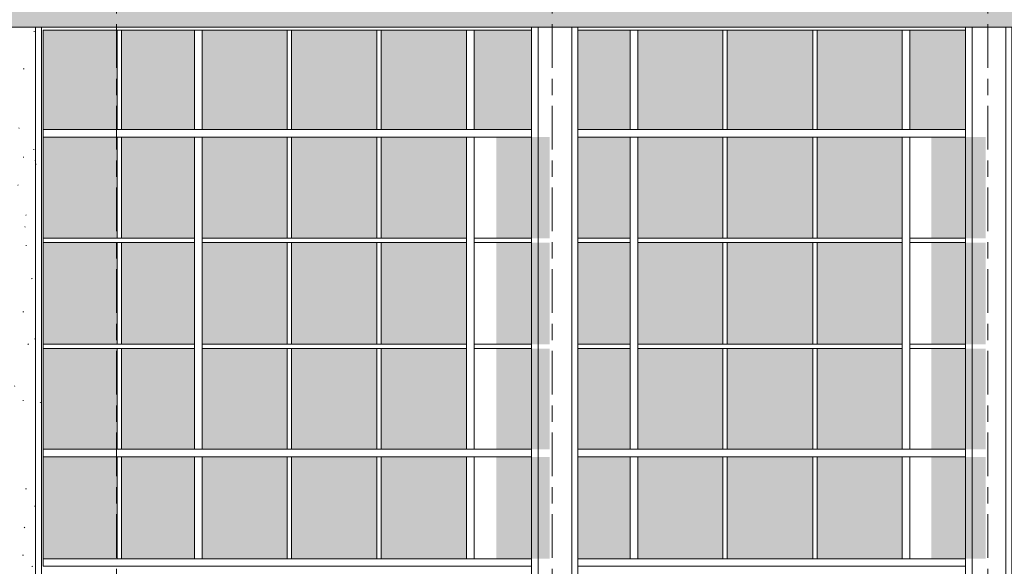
# Model space of a CAD drawing. Header units: metres. Extents: x -32 to 170, y -15 to 869.
# Tile 50 of 66: x 46 to 55, y 1 to 6. Entities that reach past the tile are written whole.
import ezdxf

# ---------------------------------------------------------------- set-up
doc = ezdxf.new("R2010")
doc.units = ezdxf.units.M
doc.header["$XCLIPFRAME"] = 2
doc.linetypes.add('_Ebene_', pattern=[0.4, 0.2, -0.1, 0, -0.1])
doc.linetypes.add('_Rasterlinie_', pattern=[0.75, 0.4, -0.1, 0.15, -0.1])
for name, color, linetype, lineweight in [('A_Ebenen', 130, 'Continuous', 5), ('A_Fassade', 113, 'Continuous', 5), ('A_Geschossdecken', 7, 'Continuous', 5), ('A_Geschossdecken_Schraffur', 7, 'Continuous', 5), ('A_Raster', 128, 'Continuous', 5), ('A_Scan-Pixelbild', 213, 'Continuous', 5), ('A_Tragwerksstützen', 7, 'Continuous', 5)]:
    doc.layers.add(name, color=color, linetype=linetype, lineweight=lineweight)
picture_1 = doc.add_image_def('image1.jpg', size_in_pixel=(17396, 4678))

# ---------------------------------------------------------------- blocks, each defined once
blk = doc.blocks.new('Curtain Wall Steel1 - Curtain Wall Steel-8092597-B')
at = {"layer": 'A_Tragwerksstützen', "color": 250, "lineweight": 9}
for p, q in [((-8.171, 6.1449), (-8.171, -1.7403)), ((-8.11, 6.1449), (-8.11, -2.8152)), ((-7.8, -2.8147), (-7.8, 6.1449)), ((-7.7465, 6.1449), (-7.7465, -1.7403)), ((-9.4658, -1.6703), (-9.4658, -0.7904)), ((-8.171, -2.7865), (-8.171, -2.7994)), ((-7.7465, -2.7865), (-7.7465, -2.7955))]:
    blk.add_line(p, q, dxfattribs=at)
blk = doc.blocks.new('Curtain Wall Steel2 - Curtain Wall Steel-8092629-B')
at = {"layer": 'A_Tragwerksstützen', "color": 250, "lineweight": 9}
for p, q in [((-4.1854, 6.1449), (-4.1854, -1.7403)), ((-4.1244, 6.1449), (-4.1244, -2.7869)), ((-3.8144, -2.7869), (-3.8144, 6.1449)), ((-3.7608, 6.1449), (-3.7608, -1.7403))]:
    blk.add_line(p, q, dxfattribs=at)
blk = doc.blocks.new('FP_83-B')
at = {"layer": 'A_Tragwerksstützen', "color": 250, "lineweight": 9}
blk.add_line((-13.0365, 6.1449), (-13.0365, -2.8048), dxfattribs=at)
at = {"layer": 'A_Tragwerksstützen'}
for p, q in [((-13.0368, 5.7501), (-13.0355, 5.7501)), ((-13.0368, 5.3437), (-13.0355, 5.3437)), ((-13.0368, 4.7341), (-13.0355, 4.7341)), ((-12.9753, 4.7458), (-12.9764, 4.7478)), ((-12.9742, 4.7439), (-12.9753, 4.7458)), ((-12.9731, 4.742), (-12.9742, 4.7439)), ((-13.0239, 3.8383), (-13.0245, 3.8363)), ((-13.0232, 3.8402), (-13.0239, 3.8383)), ((-13.0225, 3.8421), (-13.0232, 3.8402)), ((-12.9948, 3.5611), (-12.9958, 3.5631)), ((-12.9937, 3.5592), (-12.9948, 3.5611)), ((-12.9927, 3.5573), (-12.9937, 3.5592)), ((-13.0368, 3.5149), (-13.0355, 3.5149)), ((-13.0373, 3.2836), (-13.0374, 3.2855)), ((-13.0372, 3.2816), (-13.0373, 3.2836)), ((-13.037, 3.2797), (-13.0372, 3.2816)), ((-13.0368, 3.1085), (-13.0355, 3.1085)), ((-13.0293, 2.83), (-13.0299, 2.8319)), ((-13.0288, 2.8281), (-13.0293, 2.83)), ((-13.0282, 2.8261), (-13.0288, 2.8281)), ((-13.0368, 2.4989), (-13.0355, 2.4989)), ((-13.012, 2.3765), (-13.0129, 2.3784)), ((-13.0111, 2.3745), (-13.012, 2.3765)), ((-13.0102, 2.3726), (-13.0111, 2.3745)), ((-13.0279, 2.2), (-13.0285, 2.1981)), ((-13.0273, 2.202), (-13.0279, 2.2)), ((-13.0267, 2.2039), (-13.0273, 2.202)), ((-13.0368, 1.2797), (-13.0355, 1.2797)), ((-13.0368, 0.8733), (-13.0355, 0.8733)), ((-12.9807, 0.2847), (-12.9818, 0.2866)), ((-12.9796, 0.2827), (-12.9807, 0.2847)), ((-12.9784, 0.2808), (-12.9796, 0.2827)), ((-13.0368, 0.2637), (-13.0355, 0.2637)), ((-13.0368, -0.9555), (-13.0355, -0.9555)), ((-13.0376, -1.1776), (-13.0376, -1.1756)), ((-13.0376, -1.1795), (-13.0376, -1.1776)), ((-13.0375, -1.1815), (-13.0376, -1.1795)), ((-13.0368, -1.3619), (-13.0355, -1.3619)), ((-13.0368, -1.9715), (-13.0355, -1.9715)), ((-13.016, -2.0847), (-13.0168, -2.0828)), ((-13.0152, -2.0866), (-13.016, -2.0847)), ((-13.0144, -2.0886), (-13.0152, -2.0866)), ((-13.0244, -2.2592), (-13.025, -2.2611)), ((-13.0237, -2.2572), (-13.0244, -2.2592)), ((-13.025, -2.2611), (-13.0256, -2.2631))]:
    blk.add_line(p, q, dxfattribs=at)
blk = doc.blocks.new('FP_84-B')
at = {"layer": 'A_Tragwerksstützen'}
for p, q in [((-12.7394, 6.1055), (-12.74, 6.1041)), ((-12.7388, 6.107), (-12.7394, 6.1055)), ((-12.7382, 6.1085), (-12.7388, 6.107)), ((-12.7377, 6.1099), (-12.7382, 6.1085)), ((-12.7429, 5.0239), (-12.7436, 5.0253)), ((-12.7423, 5.0224), (-12.7429, 5.0239)), ((-12.7417, 5.021), (-12.7423, 5.0224)), ((-12.741, 5.0195), (-12.7417, 5.021)), ((-12.7286, 4.9209), (-12.7289, 4.9194)), ((-12.7283, 4.9223), (-12.7286, 4.9209)), ((-12.728, 4.9238), (-12.7283, 4.9223)), ((-12.7278, 4.9252), (-12.728, 4.9238)), ((-12.7606, 3.8392), (-12.7614, 3.8407)), ((-12.7598, 3.8378), (-12.7606, 3.8392)), ((-12.759, 3.8363), (-12.7598, 3.8378)), ((-12.7581, 3.8348), (-12.759, 3.8363)), ((-12.7318, 3.2826), (-12.7322, 3.2812)), ((-12.7313, 3.2841), (-12.7318, 3.2826)), ((-12.7309, 3.2855), (-12.7313, 3.2841)), ((-12.7306, 3.287), (-12.7309, 3.2855)), ((-12.7332, 1.7474), (-12.7337, 1.7489)), ((-12.7328, 1.746), (-12.7332, 1.7474)), ((-12.7324, 1.7445), (-12.7328, 1.746)), ((-12.7319, 1.7431), (-12.7324, 1.7445)), ((-12.7578, 1.1908), (-12.7586, 1.1894)), ((-12.757, 1.1923), (-12.7578, 1.1908)), ((-12.7562, 1.1937), (-12.757, 1.1923)), ((-12.7554, 1.1952), (-12.7562, 1.1937)), ((-12.727, 0.4597), (-12.7272, 0.4583)), ((-12.7268, 0.4612), (-12.727, 0.4597)), ((-12.7266, 0.4626), (-12.7268, 0.4612)), ((-12.7264, 0.4641), (-12.7266, 0.4626)), ((-12.7658, -0.6219), (-12.7667, -0.6205)), ((-12.765, -0.6234), (-12.7658, -0.6219)), ((-12.7642, -0.6249), (-12.765, -0.6234)), ((-12.7633, -0.6263), (-12.7642, -0.6249)), ((-12.7284, -1.1742), (-12.7287, -1.1756)), ((-12.7294, -1.1785), (-12.7297, -1.18)), ((-12.729, -1.1771), (-12.7294, -1.1785)), ((-12.7287, -1.1756), (-12.729, -1.1771))]:
    blk.add_line(p, q, dxfattribs=at)
at = {"layer": 'A_Tragwerksstützen', "color": 250, "lineweight": 9}
blk.add_line((-12.7265, -2.8101), (-12.7265, 6.1449), dxfattribs=at)
blk = doc.blocks.new('Curtain Wall Steel16 - Curtain Wall Steel-8092808-B')
at = {"layer": 'A_Tragwerksstützen'}
h = blk.add_hatch(dxfattribs=at)
h.set_pattern_fill('FP_54', color=256, style=0, pattern_type=2)
h.set_pattern_definition([(0, (-6.162, 18.958), (0.813, 0.203), [0.007, -0.603, 0.007, -0.603, -3.251]), (0, (-6.162, 18.958), (0.813, 0.203), [-1.219, 0.007, -1.212, 0.007, -0.603, -1.422]), (0, (-6.162, 18.958), (0.813, 0.203), [-3.048, 0.007, -0.4, 0.007, -1.009]), (120, (-5.858, 19.06), (-0.5823032, 0.6025787), [0.007, -0.603, 0.007, -0.603, -3.251]), (120, (-5.858, 19.06), (-0.5823032, 0.6025787), [-1.219, 0.007, -1.212, 0.007, -0.603, -1.422]), (120, (-5.858, 19.06), (-0.5823032, 0.6025787), [-3.048, 0.007, -0.4, 0.007, -1.009]), (240, (-5.756, 19.466), (-0.2306968, -0.8055787), [0.007, -0.603, 0.007, -0.603, -3.251]), (240, (-5.756, 19.466), (-0.2306968, -0.8055787), [-1.219, 0.007, -1.212, 0.007, -0.603, -1.422]), (240, (-5.756, 19.466), (-0.2306968, -0.8055787), [-3.048, 0.007, -0.4, 0.007, -1.009])])
h.paths.add_polyline_path([(-12.7765, -2.8108), (-12.7765, 6.1449), (-12.9665, 6.1449), (-12.9665, -2.8083)], flags=0)
h = blk.add_hatch(dxfattribs=at)
h.set_pattern_fill('FP_60', color=256, style=0, pattern_type=2)
h.set_pattern_definition([(0, (-7.231, 18.958), (0.761, 0.203), [0.006, -0.565, 0.006, -0.565, -3.046]), (0, (-7.231, 18.958), (0.761, 0.203), [-1.142, 0.006, -1.136, 0.006, -0.565, -1.332]), (0, (-7.231, 18.958), (0.761, 0.203), [-2.855, 0.006, -0.374, 0.006, -0.945]), (118.407, (-6.945, 19.06), (-0.5451132, 0.6021807), [0.007, -0.594, 0.007, -0.594, -3.201]), (118.407, (-6.945, 19.06), (-0.5451132, 0.6021807), [-1.2, 0.007, -1.194, 0.007, -0.594, -1.4]), (118.407, (-6.945, 19.06), (-0.5451132, 0.6021807), [-3.001, 0.007, -0.394, 0.007, -0.994]), (241.593, (-6.85, 19.466), (-0.2160574, -0.805164), [0.007, -0.594, 0.007, -0.594, -3.201]), (241.593, (-6.85, 19.466), (-0.2160574, -0.805164), [-1.2, 0.007, -1.194, 0.007, -0.594, -1.4]), (241.593, (-6.85, 19.466), (-0.2160574, -0.805164), [-3.001, 0.007, -0.394, 0.007, -0.994])])
h.paths.add_polyline_path([(-12.6729, -2.7933), (-12.6729, -2.7865), (-12.7265, -2.7865), (-12.7265, -2.7923), (-12.7236, -2.7923)], flags=0)
h.paths.add_polyline_path([(-12.7265, -1.7403), (-12.6729, -1.7403), (-12.6729, 6.1449), (-12.7265, 6.1449), (-12.7265, 0.7696)], flags=0)
at = {"layer": 'A_Tragwerksstützen', "color": 250, "lineweight": 9}
for p, q in [((-12.6729, 6.1449), (-12.6729, -1.7403)), ((-12.6729, -2.7865), (-12.6729, -2.7933))]:
    blk.add_line(p, q, dxfattribs=at)
for name in ['FP_83-B', 'FP_84-B']:
    blk.add_blockref(name, (0, 0), dxfattribs=at)
blk = doc.blocks.new('System Panel - Glazed-8069549-B')
at = {"layer": 'A_Fassade', "lineweight": 9}
blk.add_hatch(color=10, dxfattribs=at).paths.add_polyline_path([(8.7323, -0.7053), (8.7323, 0.2297), (8.2327, 0.2297), (8.2327, -0.7053)], flags=0)
blk = doc.blocks.new('System Panel - Glazed-8069546-B')
at = {"layer": 'A_Fassade', "lineweight": 9}
blk.add_hatch(color=10, dxfattribs=at).paths.add_polyline_path([(13.6246, -0.7053), (14.4079, -0.7053), (14.4079, 0.2297), (13.6246, 0.2297), (13.6246, -0.7015)], flags=0)
blk = doc.blocks.new('System Panel - Glazed-8069548-B')
at = {"layer": 'A_Fassade', "lineweight": 9}
blk.add_hatch(color=10, dxfattribs=at).paths.add_polyline_path([(10.4114, -0.7053), (10.4114, 0.2297), (9.6256, 0.2297), (9.6256, -0.7053)], flags=0)
blk = doc.blocks.new('System Panel - Glazed-8069622-B')
at = {"layer": 'A_Fassade', "lineweight": 9}
blk.add_hatch(color=10, dxfattribs=at).paths.add_polyline_path([(1.5827, -0.7053), (1.5827, 0.2297), (0.8019, 0.2297), (0.8019, -0.7053)], flags=0)
blk = doc.blocks.new('System Panel - Glazed-8069626-B')
at = {"layer": 'A_Fassade', "lineweight": 9}
blk.add_hatch(color=10, dxfattribs=at).paths.add_polyline_path([(-7.266, -0.7053), (-7.266, 0.2297), (-7.7465, 0.2297), (-7.7465, -0.7053)], flags=0)
blk = doc.blocks.new('System Panel - Glazed-8069547-B')
at = {"layer": 'A_Fassade', "lineweight": 9}
blk.add_hatch(color=10, dxfattribs=at).paths.add_polyline_path([(12.7313, -0.7053), (12.7313, 0.2297), (12.2397, 0.2297), (12.2397, -0.7053)], flags=0)
blk = doc.blocks.new('System Panel - Glazed-8069628-B')
at = {"layer": 'A_Fassade', "lineweight": 9}
blk.add_hatch(color=10, dxfattribs=at).paths.add_polyline_path([(-11.2674, -0.7053), (-11.2674, 0.2297), (-11.9382, 0.2297), (-11.9382, -0.7053)], flags=0)
blk = doc.blocks.new('System Panel - Glazed-8069630-B')
at = {"layer": 'A_Fassade', "lineweight": 9}
blk.add_hatch(color=10, dxfattribs=at).paths.add_polyline_path([(-12.6565, -0.7053), (-11.9782, -0.7053), (-11.9782, 0.2297), (-12.6565, 0.2297)], flags=0)
at = {"layer": 'A_Fassade', "color": 250, "lineweight": 9}
blk.add_line((-12.6565, 0.2297), (-12.6565, -0.7053), dxfattribs=at)
blk = doc.blocks.new('System Panel - Glazed-8069540-B')
at = {"layer": 'A_Fassade', "lineweight": 9}
blk.add_hatch(color=10, dxfattribs=at).paths.add_polyline_path([(8.7323, -1.6703), (8.7323, -0.7453), (8.2327, -0.7453), (8.2327, -1.6703)], flags=0)
blk = doc.blocks.new('System Panel - Glazed-8069537-B')
at = {"layer": 'A_Fassade', "lineweight": 9}
blk.add_hatch(color=10, dxfattribs=at).paths.add_polyline_path([(13.6246, -1.6703), (14.4079, -1.6703), (14.4079, -0.7453), (13.6246, -0.7453)], flags=0)
blk = doc.blocks.new('System Panel - Glazed-8069539-B')
at = {"layer": 'A_Fassade', "lineweight": 9}
blk.add_hatch(color=10, dxfattribs=at).paths.add_polyline_path([(10.4114, -1.6703), (10.4114, -0.7453), (9.6256, -0.7453), (9.6256, -1.6703)], flags=0)
blk = doc.blocks.new('System Panel - Glazed-8069621-B')
at = {"layer": 'A_Fassade', "lineweight": 9}
blk.add_hatch(color=10, dxfattribs=at).paths.add_polyline_path([(1.5827, -1.6703), (1.5827, -0.7453), (0.8019, -0.7453), (0.8019, -1.6703)], flags=0)
blk = doc.blocks.new('System Panel - Glazed-8069625-B')
at = {"layer": 'A_Fassade', "lineweight": 9}
blk.add_hatch(color=10, dxfattribs=at).paths.add_polyline_path([(-7.266, -1.6703), (-7.266, -0.7453), (-7.7465, -0.7453), (-7.7465, -1.6703)], flags=0)
blk = doc.blocks.new('System Panel - Glazed-8069538-B')
at = {"layer": 'A_Fassade', "lineweight": 9}
blk.add_hatch(color=10, dxfattribs=at).paths.add_polyline_path([(12.7313, -1.6703), (12.7313, -0.7453), (12.2397, -0.7453), (12.2397, -1.6703)], flags=0)
blk = doc.blocks.new('System Panel - Glazed-8069627-B')
at = {"layer": 'A_Fassade', "lineweight": 9}
blk.add_hatch(color=10, dxfattribs=at).paths.add_polyline_path([(-11.2674, -1.6703), (-11.2674, -0.7453), (-11.9382, -0.7453), (-11.9382, -1.6703)], flags=0)
blk = doc.blocks.new('System Panel - Glazed-8069629-B')
at = {"layer": 'A_Fassade', "lineweight": 9}
blk.add_hatch(color=10, dxfattribs=at).paths.add_polyline_path([(-12.6565, -1.6703), (-11.9782, -1.6703), (-11.9782, -0.7453), (-12.6565, -0.7453)], flags=0)
at = {"layer": 'A_Fassade', "color": 250, "lineweight": 9}
blk.add_line((-12.6565, -0.7453), (-12.6565, -1.6703), dxfattribs=at)
blk = doc.blocks.new('System Panel - Glazed-8069637-B')
at = {"layer": 'A_Fassade', "lineweight": 9}
blk.add_hatch(color=10, dxfattribs=at).paths.add_polyline_path([(8.7323, 3.2347), (8.7323, 4.1672), (8.2327, 4.1672), (8.2327, 3.2347)], flags=0)
blk = doc.blocks.new('System Panel - Glazed-8069634-B')
at = {"layer": 'A_Fassade', "lineweight": 9}
blk.add_hatch(color=10, dxfattribs=at).paths.add_polyline_path([(14.4079, 3.2347), (14.4079, 4.1672), (13.6246, 4.1672), (13.6246, 3.2347), (13.6304, 3.2347)], flags=0)
blk = doc.blocks.new('System Panel - Glazed-8069636-B')
at = {"layer": 'A_Fassade', "lineweight": 9}
blk.add_hatch(color=10, dxfattribs=at).paths.add_polyline_path([(10.4114, 3.2347), (10.4114, 4.1672), (9.6256, 4.1672), (9.6256, 3.2347)], flags=0)
blk = doc.blocks.new('System Panel - Glazed-8069640-B')
at = {"layer": 'A_Fassade', "lineweight": 9}
blk.add_hatch(color=10, dxfattribs=at).paths.add_polyline_path([(1.5827, 3.2347), (1.5827, 4.1672), (0.8019, 4.1672), (0.8019, 3.2347)], flags=0)
blk = doc.blocks.new('System Panel - Glazed-8069642-B')
at = {"layer": 'A_Fassade', "lineweight": 9}
blk.add_hatch(color=10, dxfattribs=at).paths.add_polyline_path([(-7.266, 3.2347), (-7.266, 4.1672), (-7.7465, 4.1672), (-7.7465, 3.2347)], flags=0)
blk = doc.blocks.new('System Panel - Glazed-8069635-B')
at = {"layer": 'A_Fassade', "lineweight": 9}
blk.add_hatch(color=10, dxfattribs=at).paths.add_polyline_path([(12.7313, 3.2347), (12.7313, 4.1672), (12.2397, 4.1672), (12.2397, 3.2347)], flags=0)
blk = doc.blocks.new('System Panel - Glazed-8069643-B')
at = {"layer": 'A_Fassade', "lineweight": 9}
blk.add_hatch(color=10, dxfattribs=at).paths.add_polyline_path([(-11.2674, 3.2347), (-11.2674, 4.1672), (-11.9382, 4.1672), (-11.9382, 3.2347)], flags=0)
blk = doc.blocks.new('System Panel - Glazed-8069644-B')
at = {"layer": 'A_Fassade', "lineweight": 9}
blk.add_hatch(color=10, dxfattribs=at).paths.add_polyline_path([(-11.9782, 3.2347), (-11.9782, 4.1672), (-12.6565, 4.1672), (-12.6565, 3.2347), (-12.4669, 3.2347)], flags=0)
at = {"layer": 'A_Fassade', "color": 250, "lineweight": 9}
blk.add_line((-12.6565, 4.1672), (-12.6565, 3.2347), dxfattribs=at)
blk = doc.blocks.new('System Panel - Glazed-8069651-B')
at = {"layer": 'A_Fassade', "lineweight": 9}
blk.add_hatch(color=10, dxfattribs=at).paths.add_polyline_path([(8.7323, 4.2072), (8.7323, 5.1372), (8.2327, 5.1372), (8.2327, 4.2072)], flags=0)
blk = doc.blocks.new('System Panel - Glazed-8069648-B')
at = {"layer": 'A_Fassade', "lineweight": 9}
blk.add_hatch(color=10, dxfattribs=at).paths.add_polyline_path([(13.6246, 4.2072), (14.4079, 4.2072), (14.4079, 5.1372), (13.6246, 5.1372)], flags=0)
blk = doc.blocks.new('System Panel - Glazed-8069650-B')
at = {"layer": 'A_Fassade', "lineweight": 9}
blk.add_hatch(color=10, dxfattribs=at).paths.add_polyline_path([(10.4114, 4.2072), (10.4114, 5.1372), (9.6256, 5.1372), (9.6256, 4.2072)], flags=0)
blk = doc.blocks.new('System Panel - Glazed-8069654-B')
at = {"layer": 'A_Fassade', "lineweight": 9}
blk.add_hatch(color=10, dxfattribs=at).paths.add_polyline_path([(1.5827, 4.2072), (1.5827, 5.1372), (0.8019, 5.1372), (0.8019, 4.2072)], flags=0)
blk = doc.blocks.new('System Panel - Glazed-8069656-B')
at = {"layer": 'A_Fassade', "lineweight": 9}
blk.add_hatch(color=10, dxfattribs=at).paths.add_polyline_path([(-7.266, 4.2072), (-7.266, 5.1372), (-7.7465, 5.1372), (-7.7465, 4.2072)], flags=0)
blk = doc.blocks.new('System Panel - Glazed-8069649-B')
at = {"layer": 'A_Fassade', "lineweight": 9}
blk.add_hatch(color=10, dxfattribs=at).paths.add_polyline_path([(12.7313, 4.2072), (12.7313, 5.1372), (12.2397, 5.1372), (12.2397, 4.2072)], flags=0)
blk = doc.blocks.new('System Panel - Glazed-8069657-B')
at = {"layer": 'A_Fassade', "lineweight": 9}
blk.add_hatch(color=10, dxfattribs=at).paths.add_polyline_path([(-11.2674, 4.2072), (-11.2674, 5.1372), (-11.9382, 5.1372), (-11.9382, 4.2072)], flags=0)
blk = doc.blocks.new('System Panel - Glazed-8069658-B')
at = {"layer": 'A_Fassade', "lineweight": 9}
blk.add_hatch(color=10, dxfattribs=at).paths.add_polyline_path([(-12.6565, 4.2072), (-11.9782, 4.2072), (-11.9782, 5.1372), (-12.6565, 5.1372)], flags=0)
at = {"layer": 'A_Fassade', "color": 250, "lineweight": 9}
blk.add_line((-12.6565, 5.1372), (-12.6565, 4.2072), dxfattribs=at)
blk = doc.blocks.new('System Panel - Glazed-V99-B')
at = {"layer": 'A_Fassade', "lineweight": 9}
blk.add_hatch(color=10, dxfattribs=at).paths.add_polyline_path([(-4.6961, 5.2072), (-4.1854, 5.2072), (-4.1854, 6.1201), (-4.6961, 6.1201)], flags=0)
at = {"layer": 'A_Fassade', "color": 250, "lineweight": 9}
blk.add_line((-4.1852, 6.1201), (-4.6961, 6.1201), dxfattribs=at)
blk = doc.blocks.new('System Panel - Glazed-8069663-B')
at = {"layer": 'A_Fassade', "lineweight": 9}
blk.add_hatch(color=10, dxfattribs=at).paths.add_polyline_path([(14.4079, 5.2072), (14.4079, 6.1201), (13.6246, 6.1201), (13.6246, 5.2072), (13.6304, 5.2072)], flags=0)
at = {"layer": 'A_Fassade', "color": 250, "lineweight": 9}
blk.add_line((14.4079, 6.1201), (13.6246, 6.1201), dxfattribs=at)
blk = doc.blocks.new('System Panel - Glazed-8069665-B')
at = {"layer": 'A_Fassade', "lineweight": 9}
blk.add_hatch(color=10, dxfattribs=at).paths.add_polyline_path([(10.4114, 5.2072), (10.4114, 6.1201), (9.6256, 6.1201), (9.6256, 5.2072)], flags=0)
at = {"layer": 'A_Fassade', "color": 250, "lineweight": 9}
blk.add_line((10.4114, 6.1201), (9.6256, 6.1201), dxfattribs=at)
blk = doc.blocks.new('System Panel - Glazed-8069669-B')
at = {"layer": 'A_Fassade', "lineweight": 9}
blk.add_hatch(color=10, dxfattribs=at).paths.add_polyline_path([(1.5827, 5.2072), (1.5827, 6.1201), (0.8019, 6.1201), (0.8019, 5.2072)], flags=0)
at = {"layer": 'A_Fassade', "color": 250, "lineweight": 9}
blk.add_line((1.5827, 6.1201), (0.8019, 6.1201), dxfattribs=at)
blk = doc.blocks.new('System Panel - Glazed-8069671-B')
at = {"layer": 'A_Fassade', "lineweight": 9}
blk.add_hatch(color=10, dxfattribs=at).paths.add_polyline_path([(-7.266, 5.2072), (-7.266, 6.1201), (-7.7465, 6.1201), (-7.7465, 5.2072)], flags=0)
at = {"layer": 'A_Fassade', "color": 250, "lineweight": 9}
blk.add_line((-7.266, 6.1201), (-7.7465, 6.1201), dxfattribs=at)
blk = doc.blocks.new('System Panel - Glazed-V100-B')
at = {"layer": 'A_Fassade', "lineweight": 9}
blk.add_hatch(color=10, dxfattribs=at).paths.add_polyline_path([(-8.6975, 5.2072), (-8.171, 5.2072), (-8.171, 6.1201), (-8.6975, 6.1201)], flags=0)
at = {"layer": 'A_Fassade', "color": 250, "lineweight": 9}
blk.add_line((-8.1708, 6.1201), (-8.6975, 6.1201), dxfattribs=at)
blk = doc.blocks.new('System Panel - Glazed-8069672-B')
at = {"layer": 'A_Fassade', "lineweight": 9}
blk.add_hatch(color=10, dxfattribs=at).paths.add_polyline_path([(-11.2674, 5.2072), (-11.2674, 6.1201), (-11.9382, 6.1201), (-11.9382, 5.2072)], flags=0)
at = {"layer": 'A_Fassade', "color": 250, "lineweight": 9}
blk.add_line((-11.2674, 6.1201), (-11.9382, 6.1201), dxfattribs=at)
blk = doc.blocks.new('System Panel - Glazed-8069673-B')
at = {"layer": 'A_Fassade', "lineweight": 9}
blk.add_hatch(color=10, dxfattribs=at).paths.add_polyline_path([(-11.9782, 5.2072), (-11.9782, 6.1201), (-12.6565, 6.1201), (-12.6565, 5.2072), (-12.4669, 5.2072)], flags=0)
at = {"layer": 'A_Fassade', "color": 250, "lineweight": 9}
for p, q in [((-11.9782, 6.1201), (-12.6565, 6.1201)), ((-12.6565, 6.1201), (-12.6565, 5.2072))]:
    blk.add_line(p, q, dxfattribs=at)
blk = doc.blocks.new('Rectangular Mullion - 70mm x 160mm-V112-B')
at = {"layer": 'A_Fassade', "color": 250, "lineweight": 9}
for p, q in [((-4.1854, 1.2647), (-4.7311, 1.2647)), ((-4.1854, 1.1947), (-4.7311, 1.1947))]:
    blk.add_line(p, q, dxfattribs=at)
blk = doc.blocks.new('Rectangular Mullion - 70mm x 160mm-8069607-B')
at = {"layer": 'A_Fassade', "color": 250, "lineweight": 9}
for p, q in [((9.6056, 1.2647), (8.7673, 1.2647)), ((9.6056, 1.1947), (8.7673, 1.1947))]:
    blk.add_line(p, q, dxfattribs=at)
blk = doc.blocks.new('Rectangular Mullion - 70mm x 160mm-8069606-B')
at = {"layer": 'A_Fassade', "color": 250, "lineweight": 9}
for p, q in [((10.4314, 1.2647), (9.6056, 1.2647)), ((10.4314, 1.1947), (9.6056, 1.1947))]:
    blk.add_line(p, q, dxfattribs=at)
blk = doc.blocks.new('Rectangular Mullion - 70mm x 160mm-8069699-B')
at = {"layer": 'A_Fassade', "color": 250, "lineweight": 9}
for p, q in [((1.6027, 1.2647), (0.7669, 1.2647)), ((1.6027, 1.1947), (0.7669, 1.1947))]:
    blk.add_line(p, q, dxfattribs=at)
blk = doc.blocks.new('Rectangular Mullion - 70mm x 160mm-8069703-B')
at = {"layer": 'A_Fassade', "color": 250, "lineweight": 9}
for p, q in [((-7.231, 1.2647), (-7.7465, 1.2647)), ((-7.231, 1.1947), (-7.7465, 1.1947))]:
    blk.add_line(p, q, dxfattribs=at)
blk = doc.blocks.new('Rectangular Mullion - 70mm x 160mm-V113-B')
at = {"layer": 'A_Fassade', "color": 250, "lineweight": 9}
for p, q in [((-8.171, 1.2647), (-8.7325, 1.2647)), ((-8.171, 1.1947), (-8.7325, 1.1947))]:
    blk.add_line(p, q, dxfattribs=at)
blk = doc.blocks.new('Rectangular Mullion - 70mm x 160mm-8069704-B')
at = {"layer": 'A_Fassade', "color": 250, "lineweight": 9}
for p, q in [((-11.2324, 1.2647), (-11.9582, 1.2647)), ((-11.2324, 1.1947), (-11.9582, 1.1947))]:
    blk.add_line(p, q, dxfattribs=at)
blk = doc.blocks.new('Rectangular Mullion - 70mm x 160mm-8069705-B')
at = {"layer": 'A_Fassade', "color": 250, "lineweight": 9}
for p, q in [((-12.6565, 1.1947), (-12.6565, 1.2647)), ((-11.9582, 1.2647), (-12.6565, 1.2647)), ((-11.9582, 1.1947), (-12.6565, 1.1947))]:
    blk.add_line(p, q, dxfattribs=at)
blk = doc.blocks.new('Rectangular Mullion - 40mm x100mm-V108-B')
at = {"layer": 'A_Fassade', "color": 250, "lineweight": 9}
for p, q in [((-4.1854, -0.7053), (-4.6961, -0.7053)), ((-4.1854, -0.7453), (-4.6961, -0.7453))]:
    blk.add_line(p, q, dxfattribs=at)
blk = doc.blocks.new('Rectangular Mullion - 40mm x100mm-8069590-B')
at = {"layer": 'A_Fassade', "color": 250, "lineweight": 9}
for p, q in [((11.2347, -0.7053), (10.4314, -0.7053)), ((11.2347, -0.7453), (10.4314, -0.7453))]:
    blk.add_line(p, q, dxfattribs=at)
blk = doc.blocks.new('Rectangular Mullion - 40mm x100mm-8069591-B')
at = {"layer": 'A_Fassade', "color": 250, "lineweight": 9}
for p, q in [((10.4314, -0.7053), (9.6056, -0.7053)), ((10.4314, -0.7453), (9.6056, -0.7453))]:
    blk.add_line(p, q, dxfattribs=at)
blk = doc.blocks.new('Rectangular Mullion - 40mm x100mm-8069692-B')
at = {"layer": 'A_Fassade', "color": 250, "lineweight": 9}
for p, q in [((1.6027, -0.7053), (0.8019, -0.7053)), ((1.6027, -0.7453), (0.8019, -0.7453))]:
    blk.add_line(p, q, dxfattribs=at)
blk = doc.blocks.new('Rectangular Mullion - 40mm x100mm-8069696-B')
at = {"layer": 'A_Fassade', "color": 250, "lineweight": 9}
for p, q in [((-7.266, -0.7053), (-7.7465, -0.7053)), ((-7.266, -0.7453), (-7.7465, -0.7453))]:
    blk.add_line(p, q, dxfattribs=at)
blk = doc.blocks.new('Rectangular Mullion - 40mm x100mm-V109-B')
at = {"layer": 'A_Fassade', "color": 250, "lineweight": 9}
for p, q in [((-8.171, -0.7053), (-8.6975, -0.7053)), ((-8.171, -0.7453), (-8.6975, -0.7453))]:
    blk.add_line(p, q, dxfattribs=at)
blk = doc.blocks.new('Rectangular Mullion - 40mm x100mm-8069697-B')
at = {"layer": 'A_Fassade', "color": 250, "lineweight": 9}
for p, q in [((-11.2674, -0.7053), (-11.9582, -0.7053)), ((-11.2674, -0.7453), (-11.9582, -0.7453))]:
    blk.add_line(p, q, dxfattribs=at)
blk = doc.blocks.new('Rectangular Mullion - 40mm x100mm-8069698-B')
at = {"layer": 'A_Fassade', "color": 250, "lineweight": 9}
for p, q in [((-12.6565, -0.7453), (-12.6565, -0.7053)), ((-11.9582, -0.7053), (-12.6565, -0.7053)), ((-11.9582, -0.7453), (-12.6565, -0.7453))]:
    blk.add_line(p, q, dxfattribs=at)
blk = doc.blocks.new('Rectangular Mullion - 70mm x 160mm-8069616-B')
at = {"layer": 'A_Fassade', "color": 250, "lineweight": 9}
for p, q in [((12.7313, 0.2297), (12.8013, 0.2297)), ((12.7313, 0.2297), (12.7313, -0.7053)), ((12.8013, 0.2297), (12.8013, -0.7053)), ((12.8013, -0.7053), (12.7313, -0.7053))]:
    blk.add_line(p, q, dxfattribs=at)
blk = doc.blocks.new('Rectangular Mullion - 40mm x100mm-V92-B')
at = {"layer": 'A_Fassade', "color": 250, "lineweight": 9}
for p, q in [((15.9715, 2.1997), (15.9715, 1.2647)), ((16.0115, 2.1997), (16.0115, 1.2647))]:
    blk.add_line(p, q, dxfattribs=at)
blk = doc.blocks.new('Rectangular Mullion - 70mm x 160mm-V114-B')
at = {"layer": 'A_Fassade', "color": 250, "lineweight": 9}
for p, q in [((15.2319, 3.2147), (15.2319, 2.2697)), ((15.3019, 3.2147), (15.3019, 2.2697)), ((15.3019, 2.2697), (15.2319, 2.2697))]:
    blk.add_line(p, q, dxfattribs=at)
blk = doc.blocks.new('Rectangular Mullion - 40mm x100mm-8069611-B')
at = {"layer": 'A_Fassade', "color": 250, "lineweight": 9}
for p, q in [((15.9715, -0.7453), (16.0115, -0.7453)), ((15.9715, -0.7453), (15.9715, -1.6703)), ((16.0115, -0.7453), (16.0115, -1.6703))]:
    blk.add_line(p, q, dxfattribs=at)
blk = doc.blocks.new('Rectangular Mullion - 70mm x 160mm-8069709-B')
at = {"layer": 'A_Fassade', "color": 250, "lineweight": 9}
for p, q in [((15.2319, 4.1872), (15.2319, 3.2147)), ((15.3019, 4.1872), (15.3019, 3.2147))]:
    blk.add_line(p, q, dxfattribs=at)
blk = doc.blocks.new('Rectangular Mullion - 40mm x100mm-8069706-B')
at = {"layer": 'A_Fassade', "color": 250, "lineweight": 9}
for p, q in [((15.9715, 4.1672), (16.0115, 4.1672)), ((15.9715, 4.1672), (15.9715, 3.2347)), ((16.0115, 4.1672), (16.0115, 3.2347)), ((16.0115, 3.2347), (15.9715, 3.2347))]:
    blk.add_line(p, q, dxfattribs=at)
blk = doc.blocks.new('Rectangular Mullion - 70mm x 160mm-8069710-B')
at = {"layer": 'A_Fassade', "color": 250, "lineweight": 9}
for p, q in [((15.2319, 5.1372), (15.3019, 5.1372)), ((15.2319, 5.1372), (15.2319, 4.1872)), ((15.3019, 5.1372), (15.3019, 4.1872))]:
    blk.add_line(p, q, dxfattribs=at)
blk = doc.blocks.new('Rectangular Mullion - 40mm x100mm-8069707-B')
at = {"layer": 'A_Fassade', "color": 250, "lineweight": 9}
for p, q in [((15.9715, 5.1372), (15.9715, 4.2072)), ((16.0115, 5.1372), (16.0115, 4.2072)), ((16.0115, 4.2072), (15.9715, 4.2072))]:
    blk.add_line(p, q, dxfattribs=at)
blk = doc.blocks.new('Rectangular Mullion - 70mm x 160mm-8069711-B')
at = {"layer": 'A_Fassade', "color": 250, "lineweight": 9}
for p, q in [((15.2319, 6.1201), (15.3019, 6.1201)), ((15.2319, 6.1201), (15.2319, 5.2072)), ((15.3019, 6.1201), (15.3019, 5.2072)), ((15.3019, 5.2072), (15.2319, 5.2072))]:
    blk.add_line(p, q, dxfattribs=at)
blk = doc.blocks.new('Rectangular Mullion - 40mm x100mm-8069708-B')
at = {"layer": 'A_Fassade', "color": 250, "lineweight": 9}
for p, q in [((15.9715, 6.1201), (16.0115, 6.1201)), ((15.9715, 6.1201), (15.9715, 5.2072)), ((16.0115, 6.1201), (16.0115, 5.2072))]:
    blk.add_line(p, q, dxfattribs=at)

msp = doc.modelspace()

# ---------------------------------------------------------------- hatches: boundary and pattern name
at = {"layer": 'A_Geschossdecken_Schraffur', "lineweight": 9}
msp.add_hatch(color=253, dxfattribs=at).paths.add_polyline_path([(43.3372, 6.1449), (78.8805, 6.1449), (78.8805, 6.3949), (43.3372, 6.3949)], flags=0)

# ---------------------------------------------------------------- linework, layer by layer
at = {"layer": 'A_Ebenen', "color": 170, "linetype": '_Ebene_', "lineweight": 9}
msp.add_line((85.6372, 6.1449), (35.6364, 6.1449), dxfattribs=at)
at = {"layer": 'A_Geschossdecken', "color": 250, "lineweight": 9}
msp.add_line((43.3372, 6.1449), (78.6219, 6.1449), dxfattribs=at)
at = {"layer": 'A_Raster', "linetype": '_Rasterlinie_', "lineweight": 9}
for p, q in [((47.0994, -12.2276), (47.0994, 10.1714)), ((51.0994, -12.2276), (51.0994, 10.1714)), ((55.0994, -12.2276), (55.0994, 10.1714))]:
    msp.add_line(p, q, dxfattribs=at)

# ---------------------------------------------------------------- block references
at = {"layer": 'A_Fassade', "color": 250, "lineweight": 9}
for name, p in [('System Panel - Glazed-8069673-B', (59.0809, 0)), ('Rectangular Mullion - 40mm x100mm-8069708-B', (31.1313, 0)), ('System Panel - Glazed-8069672-B', (59.0809, 0)), ('Rectangular Mullion - 70mm x 160mm-8069711-B', (32.5816, 0)), ('System Panel - Glazed-8069669-B', (47.0816, 0)), ('Rectangular Mullion - 40mm x100mm-8069708-B', (32.6929, 0)), ('System Panel - Glazed-8069665-B', (39.0787, 0)), ('Rectangular Mullion - 40mm x100mm-8069708-B', (33.5186, 0)), ('System Panel - Glazed-8069663-B', (35.9056, 0)), ('Rectangular Mullion - 70mm x 160mm-8069711-B', (35.0815, 0)), ('System Panel - Glazed-V100-B', (59.0809, 0)), ('System Panel - Glazed-8069671-B', (59.0809, 0)), ('Rectangular Mullion - 70mm x 160mm-8069711-B', (36.5831, 0)), ('System Panel - Glazed-8069669-B', (51.0831, 0)), ('Rectangular Mullion - 40mm x100mm-8069708-B', (36.6943, 0)), ('System Panel - Glazed-8069665-B', (43.0802, 0)), ('Rectangular Mullion - 40mm x100mm-8069708-B', (37.5201, 0)), ('System Panel - Glazed-8069663-B', (39.907, 0)), ('Rectangular Mullion - 70mm x 160mm-8069711-B', (39.0829, 0)), ('System Panel - Glazed-V99-B', (59.0809, 0)), ('Rectangular Mullion - 70mm x 160mm-8069705-B', (59.0809, 3.9425)), ('Rectangular Mullion - 70mm x 160mm-8069704-B', (59.0809, 3.9425)), ('Rectangular Mullion - 70mm x 160mm-8069699-B', (47.0816, 3.9425)), ('Rectangular Mullion - 70mm x 160mm-8069606-B', (39.0787, 3.9425)), ('Rectangular Mullion - 70mm x 160mm-8069607-B', (40.7428, 3.9425)), ('Rectangular Mullion - 70mm x 160mm-V113-B', (59.0809, 3.9425)), ('Rectangular Mullion - 70mm x 160mm-8069703-B', (59.0809, 3.9425)), ('Rectangular Mullion - 70mm x 160mm-8069699-B', (51.0831, 3.9425)), ('Rectangular Mullion - 70mm x 160mm-8069606-B', (43.0802, 3.9425)), ('Rectangular Mullion - 70mm x 160mm-8069607-B', (44.7442, 3.9425)), ('Rectangular Mullion - 70mm x 160mm-V112-B', (59.0809, 3.9425)), ('System Panel - Glazed-8069658-B', (59.0809, 0)), ('Rectangular Mullion - 40mm x100mm-8069707-B', (31.1313, 0)), ('System Panel - Glazed-8069657-B', (59.0809, 0)), ('Rectangular Mullion - 70mm x 160mm-8069710-B', (32.5816, 0)), ('System Panel - Glazed-8069654-B', (47.0816, 0)), ('Rectangular Mullion - 40mm x100mm-8069707-B', (32.6929, 0)), ('System Panel - Glazed-8069650-B', (39.0787, 0)), ('Rectangular Mullion - 40mm x100mm-8069707-B', (33.5186, 0)), ('System Panel - Glazed-8069648-B', (35.9056, 0)), ('Rectangular Mullion - 70mm x 160mm-8069710-B', (35.0815, 0)), ('System Panel - Glazed-8069649-B', (38.3454, 0)), ('System Panel - Glazed-8069656-B', (59.0809, 0)), ('Rectangular Mullion - 70mm x 160mm-8069710-B', (36.5831, 0)), ('System Panel - Glazed-8069654-B', (51.0831, 0)), ('Rectangular Mullion - 40mm x100mm-8069707-B', (36.6943, 0)), ('System Panel - Glazed-8069650-B', (43.0802, 0)), ('Rectangular Mullion - 40mm x100mm-8069707-B', (37.5201, 0)), ('System Panel - Glazed-8069648-B', (39.907, 0)), ('Rectangular Mullion - 70mm x 160mm-8069710-B', (39.0829, 0)), ('System Panel - Glazed-8069651-B', (46.3483, 0)), ('Rectangular Mullion - 40mm x100mm-8069698-B', (59.0809, 4.9125)), ('System Panel - Glazed-8069644-B', (59.0809, 0)), ('Rectangular Mullion - 40mm x100mm-8069706-B', (31.1313, 0)), ('Rectangular Mullion - 40mm x100mm-8069697-B', (59.0809, 4.9125)), ('System Panel - Glazed-8069643-B', (59.0809, 0)), ('Rectangular Mullion - 70mm x 160mm-8069709-B', (32.5816, 0)), ('Rectangular Mullion - 40mm x100mm-8069692-B', (47.0816, 4.9125)), ('System Panel - Glazed-8069640-B', (47.0816, 0)), ('Rectangular Mullion - 40mm x100mm-8069706-B', (32.6929, 0)), ('Rectangular Mullion - 40mm x100mm-8069591-B', (39.0787, 4.9125)), ('System Panel - Glazed-8069636-B', (39.0787, 0)), ('Rectangular Mullion - 40mm x100mm-8069706-B', (33.5186, 0)), ('Rectangular Mullion - 40mm x100mm-8069590-B', (39.0787, 4.9125)), ('System Panel - Glazed-8069634-B', (35.9056, 0)), ('Rectangular Mullion - 70mm x 160mm-8069709-B', (35.0815, 0)), ('Rectangular Mullion - 40mm x100mm-V109-B', (59.0809, 4.9125)), ('System Panel - Glazed-8069635-B', (38.3454, 0)), ('Rectangular Mullion - 40mm x100mm-8069696-B', (59.0809, 4.9125)), ('System Panel - Glazed-8069642-B', (59.0809, 0)), ('Rectangular Mullion - 70mm x 160mm-8069709-B', (36.5831, 0)), ('Rectangular Mullion - 40mm x100mm-8069692-B', (51.0831, 4.9125)), ('System Panel - Glazed-8069640-B', (51.0831, 0)), ('Rectangular Mullion - 40mm x100mm-8069706-B', (36.6943, 0)), ('Rectangular Mullion - 40mm x100mm-8069591-B', (43.0802, 4.9125)), ('System Panel - Glazed-8069636-B', (43.0802, 0)), ('Rectangular Mullion - 40mm x100mm-8069706-B', (37.5201, 0)), ('Rectangular Mullion - 40mm x100mm-8069590-B', (43.0802, 4.9125)), ('System Panel - Glazed-8069634-B', (39.907, 0)), ('Rectangular Mullion - 70mm x 160mm-8069709-B', (39.0829, 0)), ('Rectangular Mullion - 40mm x100mm-V108-B', (59.0809, 4.9125)), ('System Panel - Glazed-8069637-B', (46.3483, 0)), ('Rectangular Mullion - 40mm x100mm-8069698-B', (59.0809, 3.94)), ('System Panel - Glazed-8069629-B', (59.0809, 3.94)), ('Rectangular Mullion - 40mm x100mm-8069611-B', (31.1313, 3.94)), ('Rectangular Mullion - 40mm x100mm-8069697-B', (59.0809, 3.94)), ('System Panel - Glazed-8069627-B', (59.0809, 3.94)), ('Rectangular Mullion - 70mm x 160mm-V114-B', (32.5816, 0)), ('Rectangular Mullion - 40mm x100mm-8069692-B', (47.0816, 3.94)), ('System Panel - Glazed-8069621-B', (47.0816, 3.94)), ('Rectangular Mullion - 40mm x100mm-8069611-B', (32.6929, 3.94)), ('Rectangular Mullion - 40mm x100mm-8069591-B', (39.0787, 3.94)), ('System Panel - Glazed-8069539-B', (39.0787, 3.94)), ('Rectangular Mullion - 40mm x100mm-8069611-B', (33.5186, 3.94)), ('Rectangular Mullion - 40mm x100mm-8069590-B', (39.0787, 3.94)), ('System Panel - Glazed-8069537-B', (35.9056, 3.94)), ('Rectangular Mullion - 70mm x 160mm-V114-B', (35.0815, 0)), ('Rectangular Mullion - 40mm x100mm-V109-B', (59.0809, 3.94)), ('System Panel - Glazed-8069538-B', (38.3454, 3.94)), ('Rectangular Mullion - 40mm x100mm-8069696-B', (59.0809, 3.94)), ('System Panel - Glazed-8069625-B', (59.0809, 3.94)), ('Rectangular Mullion - 70mm x 160mm-V114-B', (36.5831, 0)), ('Rectangular Mullion - 40mm x100mm-8069692-B', (51.0831, 3.94)), ('System Panel - Glazed-8069621-B', (51.0831, 3.94)), ('Rectangular Mullion - 40mm x100mm-8069611-B', (36.6943, 3.94)), ('Rectangular Mullion - 40mm x100mm-8069591-B', (43.0802, 3.94)), ('System Panel - Glazed-8069539-B', (43.0802, 3.94)), ('Rectangular Mullion - 40mm x100mm-8069611-B', (37.5201, 3.94)), ('Rectangular Mullion - 40mm x100mm-8069590-B', (43.0802, 3.94)), ('System Panel - Glazed-8069537-B', (39.907, 3.94)), ('Rectangular Mullion - 70mm x 160mm-V114-B', (39.0829, 0)), ('Rectangular Mullion - 40mm x100mm-V108-B', (59.0809, 3.94)), ('System Panel - Glazed-8069540-B', (46.3483, 3.94)), ('Rectangular Mullion - 70mm x 160mm-8069705-B', (59.0809, 1.005)), ('Rectangular Mullion - 70mm x 160mm-8069704-B', (59.0809, 1.005)), ('Rectangular Mullion - 70mm x 160mm-8069699-B', (47.0816, 1.005)), ('Rectangular Mullion - 70mm x 160mm-8069606-B', (39.0787, 1.005)), ('Rectangular Mullion - 70mm x 160mm-8069607-B', (40.7428, 1.005)), ('Rectangular Mullion - 70mm x 160mm-V113-B', (59.0809, 1.005)), ('Rectangular Mullion - 70mm x 160mm-8069703-B', (59.0809, 1.005)), ('Rectangular Mullion - 70mm x 160mm-8069699-B', (51.0831, 1.005)), ('Rectangular Mullion - 70mm x 160mm-8069606-B', (43.0802, 1.005)), ('Rectangular Mullion - 70mm x 160mm-8069607-B', (44.7442, 1.005)), ('Rectangular Mullion - 70mm x 160mm-V112-B', (59.0809, 1.005)), ('System Panel - Glazed-8069630-B', (59.0809, 1.97)), ('Rectangular Mullion - 40mm x100mm-V92-B', (31.1313, 0)), ('System Panel - Glazed-8069628-B', (59.0809, 1.97)), ('Rectangular Mullion - 70mm x 160mm-8069616-B', (35.0823, 1.97)), ('System Panel - Glazed-8069622-B', (47.0816, 1.97)), ('Rectangular Mullion - 40mm x100mm-V92-B', (32.6929, 0)), ('System Panel - Glazed-8069548-B', (39.0787, 1.97)), ('Rectangular Mullion - 40mm x100mm-V92-B', (33.5186, 0)), ('System Panel - Glazed-8069546-B', (35.9056, 1.97)), ('Rectangular Mullion - 70mm x 160mm-8069616-B', (37.5821, 1.97)), ('System Panel - Glazed-8069547-B', (38.3454, 1.97)), ('System Panel - Glazed-8069626-B', (59.0809, 1.97)), ('Rectangular Mullion - 70mm x 160mm-8069616-B', (39.0837, 1.97)), ('System Panel - Glazed-8069622-B', (51.0831, 1.97)), ('Rectangular Mullion - 40mm x100mm-V92-B', (36.6943, 0)), ('System Panel - Glazed-8069548-B', (43.0802, 1.97)), ('Rectangular Mullion - 40mm x100mm-V92-B', (37.5201, 0)), ('System Panel - Glazed-8069546-B', (39.907, 1.97)), ('Rectangular Mullion - 70mm x 160mm-8069616-B', (41.5836, 1.97)), ('System Panel - Glazed-8069549-B', (46.3483, 1.97)), ('Rectangular Mullion - 70mm x 160mm-8069705-B', (59.0809, 0)), ('Rectangular Mullion - 70mm x 160mm-8069704-B', (59.0809, 0)), ('Rectangular Mullion - 70mm x 160mm-8069699-B', (47.0816, 0)), ('Rectangular Mullion - 70mm x 160mm-8069606-B', (39.0787, 0)), ('Rectangular Mullion - 70mm x 160mm-8069607-B', (40.7428, 0)), ('Rectangular Mullion - 70mm x 160mm-V113-B', (59.0809, 0)), ('Rectangular Mullion - 70mm x 160mm-8069703-B', (59.0809, 0)), ('Rectangular Mullion - 70mm x 160mm-8069699-B', (51.0831, 0)), ('Rectangular Mullion - 70mm x 160mm-8069606-B', (43.0802, 0)), ('Rectangular Mullion - 70mm x 160mm-8069607-B', (44.7442, 0)), ('Rectangular Mullion - 70mm x 160mm-V112-B', (59.0809, 0))]:
    msp.add_blockref(name, p, dxfattribs=at)
at = {"layer": 'A_Tragwerksstützen', "color": 250, "lineweight": 9}
for name in ['Curtain Wall Steel16 - Curtain Wall Steel-8092808-B', 'Curtain Wall Steel1 - Curtain Wall Steel-8092597-B', 'Curtain Wall Steel2 - Curtain Wall Steel-8092629-B']:
    msp.add_blockref(name, (59.0809, 0), dxfattribs=at)

# ---------------------------------------------------------------- pictures from other files: only their frames are drawn
at = {"layer": 'A_Scan-Pixelbild'}
image = msp.add_image(picture_1, insert=(46.4074, -1.7373), size_in_units=(29.4262, 7.883), dxfattribs=at)
image.set_boundary_path([(-5019.33, 11920.3), (-5019.33, -2046.9), (22406.76, -2046.9), (22406.76, 11920.3), (-5019.33, 11920.3)])
image.dxf.flags = 15

doc.saveas('drawing.dxf')
